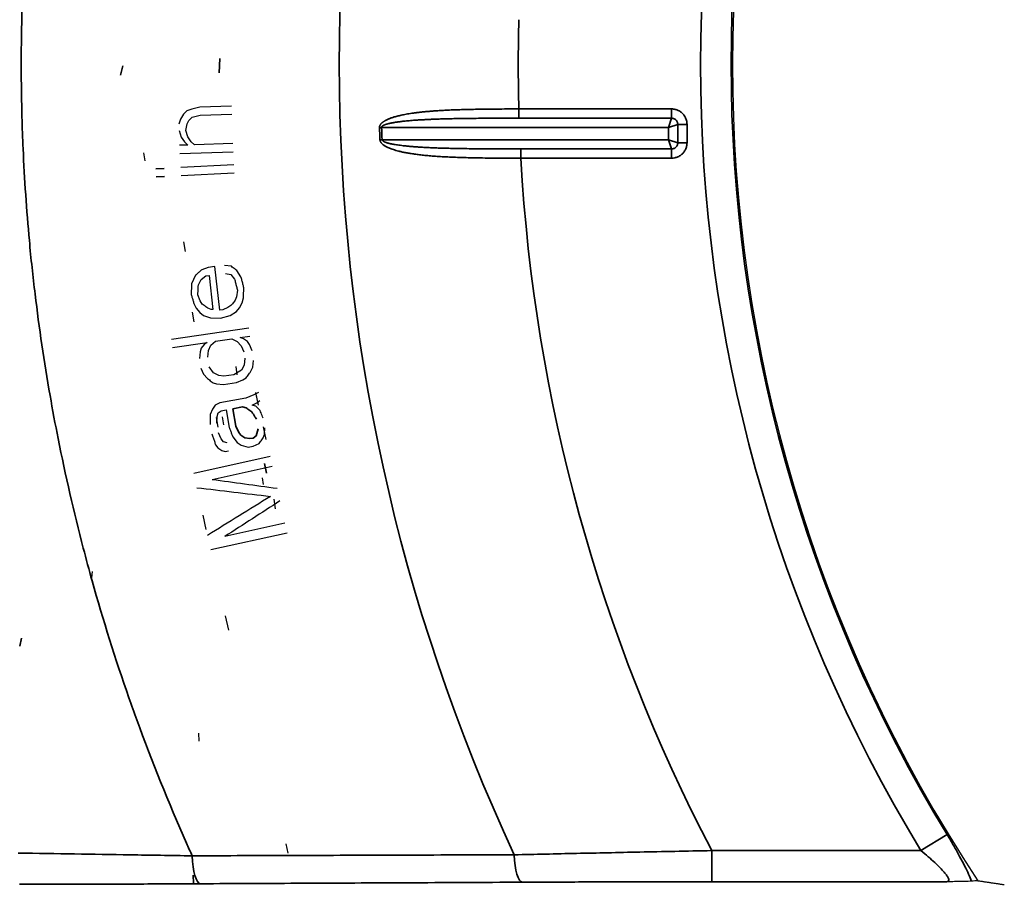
# Model space of a CAD drawing. Header units: millimetres. Extents: x 100 to 2070, y 30 to 1455.
# Tile 57 of 78: x 979 to 1010, y 851 to 879. Entities that reach past the tile are written whole.
import ezdxf

# ---------------------------------------------------------------- set-up
doc = ezdxf.new("R2010")
doc.units = ezdxf.units.MM
doc.header["$LTSCALE"] = 5
for name, color, linetype, lineweight in [('_Sichtbarkanten', 7, 'Continuous', 25), ('Bemaßung (ISO)', 7, 'Continuous', 25), ('Sichtbar schmal (ISO)', 7, 'Continuous', 35)]:
    doc.layers.add(name, color=color, linetype=linetype, lineweight=lineweight)
doc.styles.add('Notiztext (ISO)', font='verdana.ttf')
doc.dimstyles.new('wedi USA', dxfattribs={"dimscale": 5, "dimtxt": 2.5, "dimasz": 4, "dimexe": 2, "dimexo": 0.8, "dimgap": 0.3, "dimtad": 1, "dimdec": 1, "dimrnd": 1e-08, "dimtxsty": 'Notiztext (ISO)', "dimcen": 0.09, "dimclrd": 7, "dimclre": 7, "dimclrt": 256, "dimadec": 0, "dimazin": 2, "dimtfac": 0.6, "dimtmove": 0, "dimatfit": 3, "dimfxl": 1, "dimtolj": 1, "dimlwd": -1, "dimlwe": -1, "dimarcsym": 0})

# ---------------------------------------------------------------- blocks, each defined once
blk = doc.blocks.new('*D106')
at = {"layer": 'Bemaßung (ISO)', "color": 7, "transparency": 16777216}
for p, q in [((699.807, 848.545), (699.807, 726.117)), ((1400.987, 848.528), (1400.987, 726.117)), ((719.807, 736.117), (1380.987, 736.117))]:
    blk.add_line(p, q, dxfattribs=at)
for points in [[(719.807, 739.45), (719.807, 732.784), (699.807, 736.117)], [(1380.987, 739.45), (1380.987, 732.784), (1400.987, 736.117)]]:
    blk.add_solid(points, dxfattribs=at)
at = {"layer": 'Defpoints', "color": 0, "transparency": 16777216}
for p in [(699.807, 852.545), (1400.987, 852.528), (1400.987, 736.117)]:
    blk.add_point(p, dxfattribs=at)
at = {"layer": 'Bemaßung (ISO)', "transparency": 16777216, "insert": (983.2, 753.97), "char_height": 12.5, "attachment_point": 1, "style": 'Notiztext (ISO)'}
blk.add_mtext('\\A1;701,2 [27 5/8]"', dxfattribs=at)

msp = doc.modelspace()

# ---------------------------------------------------------------- linework, layer by layer
at = {"layer": '_Sichtbarkanten'}
for p, q in [((985.648, 876.196), (984.638, 876.163)), ((984.114, 875.937), (984.012, 875.778)), ((984.216, 876.045), (984.114, 875.937)), ((984.374, 876.102), (984.216, 876.045)), ((984.638, 876.163), (984.374, 876.102)), ((984.383, 875.842), (984.647, 875.903)), ((984.647, 875.903), (985.657, 875.936)), ((984.012, 875.778), (983.964, 875.62)), ((984.184, 875.419), (984.23, 875.629)), ((984.23, 875.629), (984.28, 875.734)), ((984.28, 875.734), (984.383, 875.842)), ((983.971, 875.412), (984.031, 875.205)), ((984.244, 875.212), (984.184, 875.419)), ((984.252, 874.952), (983.986, 874.943)), ((984.031, 875.205), (984.142, 875.053)), ((984.142, 875.053), (984.252, 874.952)), ((984.355, 875.059), (984.244, 875.212)), ((984.465, 874.959), (984.355, 875.059)), ((985.688, 874.999), (984.465, 874.959)), ((982.879, 874.444), (982.841, 874.702)), ((983.995, 874.683), (985.696, 874.738)), ((985.72, 874.322), (984.02, 874.233)), ((984.034, 873.973), (985.733, 874.062)), ((984.176, 871.545), (984.12, 871.852)), ((984.898, 871.033), (984.692, 870.957)), ((985.109, 871.057), (984.898, 871.033)), ((985.269, 869.66), (985.109, 871.057)), ((985.643, 871.066), (985.426, 871.094)), ((985.456, 870.835), (985.62, 870.801)), ((985.949, 870.734), (985.82, 870.929)), ((984.499, 870.778), (984.37, 870.501)), ((984.587, 870.474), (984.675, 870.641)), ((984.675, 870.641), (984.822, 870.762)), ((984.822, 870.762), (984.927, 870.775)), ((984.927, 870.775), (985.051, 869.688)), ((985.62, 870.801), (985.744, 870.658)), ((985.838, 870.302), (985.809, 870.089)), ((984.441, 869.88), (984.511, 869.731)), ((984.646, 869.956), (984.57, 870.157)), ((984.711, 869.859), (984.646, 869.956)), ((985.809, 870.089), (985.768, 869.979)), ((985.903, 869.733), (985.991, 869.9)), ((985.991, 869.9), (986.026, 870.061)), ((984.448, 869.287), (984.402, 869.596)), ((984.511, 869.731), (984.635, 869.588)), ((984.635, 869.588), (984.752, 869.496)), ((984.999, 869.682), (984.887, 869.722)), ((985.051, 869.688), (984.999, 869.682)), ((985.374, 869.672), (985.269, 869.66)), ((985.527, 869.742), (985.374, 869.672)), ((985.627, 869.806), (985.527, 869.742)), ((985.609, 869.49), (985.809, 869.617)), ((985.809, 869.617), (985.903, 869.733)), ((984.752, 869.496), (984.975, 869.417)), ((984.975, 869.417), (985.298, 869.402)), ((985.298, 869.402), (985.609, 869.49)), ((986.198, 869.085), (983.725, 868.72)), ((983.763, 868.462), (984.868, 868.625)), ((984.868, 868.625), (984.77, 868.558)), ((984.988, 868.538), (985.131, 868.664)), ((985.131, 868.664), (985.657, 868.742)), ((985.657, 868.742), (985.83, 868.662)), ((985.83, 868.662), (985.958, 868.523)), ((985.92, 868.781), (986.236, 868.827)), ((986.033, 868.745), (985.92, 868.781)), ((986.154, 868.657), (986.033, 868.745)), ((986.221, 868.562), (986.154, 868.657)), ((984.643, 868.329), (984.621, 868.115)), ((984.68, 868.44), (984.643, 868.329)), ((984.77, 868.558), (984.68, 868.44)), ((984.884, 868.154), (984.906, 868.368)), ((984.906, 868.368), (984.988, 868.538)), ((985.958, 868.523), (986.041, 868.325)), ((986.305, 868.364), (986.221, 868.562)), ((986.072, 868.119), (986.05, 867.905)), ((986.328, 867.841), (986.35, 868.054)), ((984.666, 867.806), (984.749, 867.607)), ((985.065, 867.654), (984.929, 867.845)), ((985.967, 867.735), (985.719, 867.593)), ((985.826, 867.593), (985.797, 867.852)), ((986.05, 867.905), (985.967, 867.735)), ((986.246, 867.67), (986.328, 867.841)), ((984.749, 867.607), (984.877, 867.468)), ((985.238, 867.574), (985.065, 867.654)), ((985.404, 867.546), (985.238, 867.574)), ((985.389, 867.281), (985.81, 867.343)), ((985.719, 867.593), (985.404, 867.546)), ((985.81, 867.343), (986.013, 867.426)), ((986.013, 867.426), (986.111, 867.493)), ((985.058, 867.337), (985.171, 867.301)), ((985.171, 867.301), (985.389, 867.281)), ((986.109, 866.846), (985.272, 866.695)), ((986.361, 866.945), (986.109, 866.846)), ((986.509, 867.025), (986.361, 866.945)), ((986.493, 866.718), (986.425, 867.023)), ((986.516, 866.618), (986.448, 866.923)), ((986.46, 866.698), (986.556, 866.769)), ((985.038, 866.493), (984.961, 866.321)), ((985.124, 866.615), (985.038, 866.493)), ((985.272, 866.695), (985.124, 866.615)), ((985.223, 866.368), (985.318, 866.438)), ((985.318, 866.438), (985.475, 866.467)), ((985.475, 866.467), (985.577, 865.903)), ((986.312, 866.619), (986.46, 866.698)), ((986.426, 866.586), (986.312, 866.619)), ((986.559, 866.452), (986.426, 866.586)), ((985.215, 865.913), (985.169, 866.222)), ((985.174, 866.042), (985.189, 866.256)), ((985.189, 866.256), (985.223, 866.368)), ((985.4, 865.985), (985.354, 866.241)), ((986.76, 865.519), (986.67, 865.926)), ((986.698, 865.683), (986.714, 865.897)), ((985.319, 865.539), (985.23, 865.734)), ((985.39, 865.446), (985.319, 865.539)), ((985.685, 865.605), (985.827, 865.419)), ((986.665, 865.571), (986.698, 865.683)), ((985.138, 865.347), (985.209, 865.254)), ((985.209, 865.254), (985.332, 865.17)), ((985.332, 865.17), (985.446, 865.138)), ((985.504, 865.413), (985.39, 865.446)), ((985.446, 865.138), (985.55, 865.157)), ((985.827, 865.419), (985.951, 865.336)), ((985.951, 865.336), (986.178, 865.271)), ((986.178, 865.271), (986.335, 865.3)), ((986.335, 865.3), (986.536, 865.389)), ((986.881, 864.975), (984.441, 864.432)), ((985.028, 864.242), (986.949, 864.67)), ((986.668, 864.08), (986.638, 864.286)), ((987.053, 863.295), (987.007, 863.604)), ((984.839, 862.641), (984.737, 863.098)), ((987.356, 862.839), (985.435, 862.412)), ((984.983, 861.992), (987.424, 862.534)), ((981.19, 861.29), (981.163, 861.086)), ((985.556, 859.414), (985.454, 859.872)), ((984.609, 855.857), (984.6, 856.116)), ((987.456, 852.266), (987.4, 852.572))]:
    msp.add_line(p, q, dxfattribs=at)
msp.add_arc((1049.138, 877.537), 47.457, 146.5611, 213.4389, dxfattribs=at)
for centre, major_axis, ratio, start_param, end_param in [((1550.024, 787.111), (-2082.957, 285.043), 0.000091, 1.29612, 1.297157), ((1610.912, 790.262), (2297.46, -271.398), 0.000125, 4.436272, 4.437336), ((1520.997, 1194.64), (-1965.986, -1219.369), 0.000124, 4.987442, 4.988506), ((1464.515, 1171.691), (1765.918, 1140.835), 0.000092, 1.844436, 1.845473)]:
    msp.add_ellipse(centre, major_axis=major_axis, ratio=ratio, start_param=start_param, end_param=end_param, dxfattribs=at)
for points in [[(984.692, 870.957), (984.671, 870.937), (984.628, 870.898), (984.563, 870.838), (984.52, 870.798), (984.499, 870.778)], [(985.82, 870.929), (985.8, 870.944), (985.761, 870.975), (985.702, 871.02), (985.663, 871.051), (985.643, 871.066)], [(984.37, 870.501), (984.368, 870.466), (984.364, 870.396), (984.358, 870.29), (984.354, 870.22), (984.352, 870.185)], [(985.744, 870.658), (985.754, 870.619), (985.775, 870.539), (985.806, 870.421), (985.827, 870.342), (985.838, 870.302)], [(986.043, 870.378), (986.033, 870.417), (986.012, 870.497), (985.98, 870.615), (985.96, 870.695), (985.949, 870.734)], [(984.352, 870.185), (984.362, 870.151), (984.382, 870.083), (984.411, 869.982), (984.431, 869.914), (984.441, 869.88)], [(984.57, 870.157), (984.571, 870.192), (984.575, 870.263), (984.581, 870.368), (984.585, 870.438), (984.587, 870.474)], [(986.026, 870.061), (986.028, 870.097), (986.032, 870.167), (986.038, 870.272), (986.041, 870.343), (986.043, 870.378)], [(985.768, 869.979), (985.752, 869.96), (985.721, 869.922), (985.674, 869.864), (985.643, 869.825), (985.627, 869.806)], [(984.887, 869.722), (984.867, 869.737), (984.828, 869.767), (984.77, 869.813), (984.73, 869.843), (984.711, 869.859)], [(986.111, 867.493), (986.126, 867.512), (986.156, 867.552), (986.201, 867.611), (986.231, 867.651), (986.246, 867.67)], [(984.877, 867.468), (984.898, 867.454), (984.938, 867.425), (984.998, 867.381), (985.038, 867.352), (985.058, 867.337)], [(986.658, 866.205), (986.647, 866.232), (986.625, 866.287), (986.592, 866.369), (986.57, 866.424), (986.559, 866.452)], [(984.961, 866.321), (984.961, 866.285), (984.962, 866.215), (984.963, 866.109), (984.964, 866.039), (984.964, 866.004)], [(985.577, 865.903), (985.589, 865.87), (985.613, 865.804), (985.649, 865.704), (985.673, 865.638), (985.685, 865.605)], [(985.02, 865.696), (985.033, 865.657), (985.059, 865.58), (985.098, 865.463), (985.125, 865.386), (985.138, 865.347)], [(986.536, 865.389), (986.55, 865.409), (986.579, 865.45), (986.622, 865.51), (986.65, 865.551), (986.665, 865.571)]]:
    msp.add_open_spline(points, degree=3, dxfattribs=at)
for points, knots in [([(1009.334, 851.37), (1009.311, 851.368), (1009.277, 851.367), (1009.231, 851.365), (1009.215, 851.364), (1009.198, 851.364), (1009.179, 851.363), (1009.144, 851.362), (1009.105, 851.361), (1009.06, 851.36), (1009.036, 851.359), (1009.009, 851.359), (1008.982, 851.358), (1008.933, 851.357), (1008.88, 851.356), (1008.823, 851.355), (1008.811, 851.355), (1008.799, 851.355), (1008.787, 851.355), (1008.725, 851.354), (1008.66, 851.353), (1008.591, 851.352), (1008.573, 851.352), (1008.554, 851.351), (1008.535, 851.351)], [0, 0, 0, 0, 0.25, 0.25, 0.25, 0.338128, 0.338128, 0.338128, 0.5, 0.5, 0.5, 0.590036, 0.590036, 0.590036, 0.75, 0.75, 0.75, 0.784174, 0.784174, 0.784174, 0.954671, 0.954671, 0.954671, 1, 1, 1, 1]), ([(1009.537, 851.386), (1009.503, 851.384), (1009.47, 851.381), (1009.436, 851.378), (1009.402, 851.376), (1009.368, 851.373), (1009.334, 851.37)], [0, 0, 0, 0, 0.5, 0.5, 0.5, 0.9999969, 0.9999969, 0.9999969, 0.9999969])]:
    msp.add_open_spline(points, degree=3, knots=knots, dxfattribs=at)
msp.add_rational_spline([(1009.537, 851.386), (1009.963, 851.322), (1010.383, 851.26)], [1.0001792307, 1.00023894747, 1.00023596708], degree=2, dxfattribs=at)
at = {"layer": 'Sichtbar schmal (ISO)'}
for p, q in [((982.165, 877.492), (982.093, 877.189)), ((985.274, 877.727), (985.255, 877.259)), ((999.734, 876.107), (994.845, 876.107)), ((994.845, 876.107), (994.845, 875.811)), ((999.734, 876.107), (999.734, 875.811)), ((999.734, 875.811), (994.845, 875.811)), ((999.734, 875.811), (999.635, 875.515)), ((999.931, 875.614), (999.635, 875.515)), ((1000.227, 875.614), (999.931, 875.614)), ((999.931, 875.024), (999.931, 875.614)), ((1000.227, 875.024), (1000.227, 875.614)), ((990.384, 875.513), (990.451, 875.515)), ((999.635, 875.515), (990.451, 875.515)), ((999.635, 875.122), (999.635, 875.515)), ((990.398, 875.12), (990.465, 875.122)), ((990.465, 875.122), (999.635, 875.122)), ((999.734, 874.827), (999.635, 875.122)), ((999.931, 875.024), (999.635, 875.122)), ((1000.227, 875.024), (999.931, 875.024)), ((994.909, 874.531), (994.909, 874.827)), ((994.909, 874.827), (999.734, 874.827)), ((999.734, 874.531), (999.734, 874.827)), ((994.909, 874.531), (999.734, 874.531)), ((983.489, 874.205), (983.223, 874.191)), ((983.237, 873.931), (983.503, 873.945)), ((985.684, 866.505), (985.998, 866.562)), ((985.787, 865.941), (985.684, 866.505)), ((985.998, 866.562), (986.112, 866.529)), ((985.876, 865.746), (985.787, 865.941)), ((986.504, 865.859), (986.437, 865.635)), ((985.947, 865.653), (985.876, 865.746)), ((986.07, 865.569), (985.947, 865.653)), ((986.237, 865.546), (986.07, 865.569)), ((986.341, 865.565), (986.237, 865.546)), ((986.437, 865.635), (986.341, 865.565)), ((986.762, 864.438), (986.706, 864.745)), ((978.926, 859.154), (978.876, 858.902)), ((1008.554, 852.861), (1007.715, 852.351)), ((1001.019, 852.351), (1007.715, 852.351)), ((1001.019, 851.351), (1001.019, 852.351)), ((984.43, 851.306), (984.417, 851.564)), ((1001.019, 851.351), (1008.535, 851.351))]:
    msp.add_line(p, q, dxfattribs=at)
for radius, start, end in [(60.041, 155.05667, 204.94333), (48.479, 148.6998, 211.3002), (47.498, 148.6998, 211.3002), (54.312, 178.4912, 181.5088), (58.79, 181.97291, 182.35656), (58.723, 181.97291, 182.35656), (54.312, 183.1729, 207.6276)]:
    msp.add_arc((1049.138, 877.537), radius, start, end, dxfattribs=at)
for centre, ratio, start_param, end_param in [((994.957, 852.337), 0.262162, 4.832236, 6.265099), ((984.655, 852.288), 0.268648, 4.815708, 6.265066)]:
    msp.add_ellipse(centre, major_axis=(0.005, -1), ratio=ratio, start_param=start_param, end_param=end_param, dxfattribs=at)
for points, knots in [([(984.388, 852.183), (984.327, 852.319), (984.266, 852.455), (984.206, 852.591), (983.63, 853.888), (983.1, 855.204), (982.616, 856.534), (982.53, 856.772), (982.445, 857.01), (982.361, 857.249), (981.929, 858.485), (981.537, 859.732), (981.185, 860.992), (981.088, 861.34), (980.994, 861.689), (980.903, 862.039), (980.6, 863.2), (980.332, 864.371), (980.097, 865.547), (980.006, 866.007), (979.92, 866.469), (979.839, 866.931), (979.65, 868.006), (979.49, 869.086), (979.36, 870.17), (979.29, 870.742), (979.229, 871.316), (979.176, 871.89), (979.086, 872.869), (979.019, 873.851), (978.976, 874.834), (978.946, 875.517), (978.927, 876.202), (978.92, 876.886), (978.91, 877.763), (978.92, 878.64), (978.948, 879.516), (978.974, 880.308), (979.015, 881.1), (979.071, 881.89), (979.125, 882.655), (979.194, 883.418), (979.276, 884.18), (979.374, 885.075), (979.491, 885.969), (979.628, 886.864), (979.729, 887.517), (979.84, 888.172), (979.963, 888.829), (980.15, 889.831), (980.364, 890.839), (980.607, 891.851), (980.741, 892.411), (980.883, 892.972), (981.035, 893.535), (981.339, 894.661), (981.678, 895.792), (982.051, 896.916), (982.201, 897.367), (982.357, 897.817), (982.517, 898.265), (982.957, 899.494), (983.436, 900.708), (983.954, 901.909), (984.096, 902.237), (984.241, 902.564), (984.388, 902.891)], [0, 0, 0, 0, 0.008623, 0.008623, 0.008623, 0.090909, 0.090909, 0.090909, 0.105629, 0.105629, 0.105629, 0.181818, 0.181818, 0.181818, 0.202874, 0.202874, 0.202874, 0.272727, 0.272727, 0.272727, 0.300046, 0.300046, 0.300046, 0.363636, 0.363636, 0.363636, 0.397236, 0.397236, 0.397236, 0.454545, 0.454545, 0.454545, 0.494391, 0.494391, 0.494391, 0.545455, 0.545455, 0.545455, 0.59165, 0.59165, 0.59165, 0.636364, 0.636364, 0.636364, 0.6889, 0.6889, 0.6889, 0.727273, 0.727273, 0.727273, 0.785788, 0.785788, 0.785788, 0.818182, 0.818182, 0.818182, 0.883039, 0.883039, 0.883039, 0.909091, 0.909091, 0.909091, 0.980481, 0.980481, 0.980481, 1, 1, 1, 1]), ([(994.845, 876.107), (994.718, 876.107), (994.595, 876.107), (994.477, 876.106), (994.359, 876.106), (994.246, 876.105), (994.137, 876.104), (994.028, 876.104), (993.922, 876.103), (993.821, 876.102), (993.72, 876.101), (993.623, 876.099), (993.529, 876.098), (993.435, 876.096), (993.346, 876.094), (993.259, 876.092), (993.173, 876.091), (993.09, 876.088), (993.011, 876.086), (992.932, 876.084), (992.856, 876.081), (992.783, 876.078), (992.71, 876.076), (992.64, 876.073), (992.574, 876.07), (992.507, 876.067), (992.443, 876.063), (992.382, 876.06), (992.321, 876.056), (992.263, 876.053), (992.207, 876.049), (992.152, 876.045), (992.098, 876.041), (992.047, 876.037), (991.996, 876.033), (991.947, 876.029), (991.9, 876.025), (991.853, 876.021), (991.808, 876.016), (991.765, 876.012), (991.722, 876.007), (991.681, 876.003), (991.641, 875.998), (991.602, 875.993), (991.564, 875.989), (991.527, 875.984), (991.491, 875.979), (991.456, 875.974), (991.423, 875.969), (991.389, 875.964), (991.357, 875.959), (991.326, 875.954), (991.295, 875.949), (991.265, 875.944), (991.236, 875.939), (991.208, 875.933), (991.181, 875.928), (991.154, 875.923), (991.128, 875.918), (991.103, 875.912), (991.079, 875.907), (991.055, 875.902), (991.031, 875.896), (991.009, 875.891), (990.987, 875.886), (990.966, 875.88), (990.945, 875.875), (990.925, 875.87), (990.905, 875.864), (990.886, 875.859), (990.867, 875.853), (990.849, 875.848), (990.832, 875.842), (990.814, 875.837), (990.797, 875.832), (990.781, 875.826), (990.766, 875.821), (990.75, 875.815), (990.736, 875.81), (990.721, 875.805), (990.707, 875.799), (990.694, 875.794), (990.681, 875.789), (990.669, 875.783), (990.657, 875.778), (990.645, 875.773), (990.634, 875.768), (990.623, 875.763), (990.612, 875.758), (990.602, 875.753), (990.593, 875.748), (990.583, 875.743), (990.574, 875.738), (990.566, 875.734), (990.557, 875.729), (990.549, 875.724), (990.541, 875.719), (990.534, 875.715), (990.526, 875.71), (990.519, 875.706), (990.512, 875.701), (990.506, 875.696), (990.5, 875.692), (990.493, 875.687), (990.487, 875.683), (990.482, 875.678), (990.476, 875.674), (990.47, 875.669), (990.465, 875.665), (990.46, 875.66), (990.455, 875.656), (990.45, 875.651), (990.446, 875.646), (990.441, 875.642), (990.437, 875.637), (990.432, 875.632), (990.428, 875.627), (990.424, 875.622), (990.42, 875.617), (990.416, 875.611), (990.412, 875.606), (990.408, 875.6), (990.405, 875.594), (990.402, 875.588), (990.398, 875.581), (990.395, 875.574), (990.392, 875.567), (990.39, 875.559), (990.387, 875.551), (990.386, 875.542), (990.384, 875.533), (990.383, 875.524), (990.384, 875.513)], [0, 0, 0, 0, 0.022727, 0.022727, 0.022727, 0.045455, 0.045455, 0.045455, 0.068182, 0.068182, 0.068182, 0.090909, 0.090909, 0.090909, 0.113636, 0.113636, 0.113636, 0.136364, 0.136364, 0.136364, 0.159091, 0.159091, 0.159091, 0.181818, 0.181818, 0.181818, 0.204545, 0.204545, 0.204545, 0.227273, 0.227273, 0.227273, 0.25, 0.25, 0.25, 0.272727, 0.272727, 0.272727, 0.295455, 0.295455, 0.295455, 0.318182, 0.318182, 0.318182, 0.340909, 0.340909, 0.340909, 0.363636, 0.363636, 0.363636, 0.386364, 0.386364, 0.386364, 0.409091, 0.409091, 0.409091, 0.431818, 0.431818, 0.431818, 0.454545, 0.454545, 0.454545, 0.477273, 0.477273, 0.477273, 0.5, 0.5, 0.5, 0.522727, 0.522727, 0.522727, 0.545455, 0.545455, 0.545455, 0.568182, 0.568182, 0.568182, 0.590909, 0.590909, 0.590909, 0.613636, 0.613636, 0.613636, 0.636364, 0.636364, 0.636364, 0.659091, 0.659091, 0.659091, 0.681818, 0.681818, 0.681818, 0.704545, 0.704545, 0.704545, 0.727273, 0.727273, 0.727273, 0.75, 0.75, 0.75, 0.772727, 0.772727, 0.772727, 0.795455, 0.795455, 0.795455, 0.818182, 0.818182, 0.818182, 0.840909, 0.840909, 0.840909, 0.863636, 0.863636, 0.863636, 0.886364, 0.886364, 0.886364, 0.909091, 0.909091, 0.909091, 0.931818, 0.931818, 0.931818, 0.954545, 0.954545, 0.954545, 0.977273, 0.977273, 0.977273, 1, 1, 1, 1]), ([(994.845, 875.811), (994.72, 875.811), (994.599, 875.811), (994.483, 875.811), (994.367, 875.811), (994.255, 875.81), (994.148, 875.81), (994.04, 875.81), (993.936, 875.809), (993.836, 875.809), (993.737, 875.808), (993.641, 875.808), (993.549, 875.807), (993.457, 875.806), (993.368, 875.805), (993.283, 875.804), (993.198, 875.803), (993.117, 875.802), (993.038, 875.801), (992.96, 875.8), (992.885, 875.799), (992.814, 875.797), (992.742, 875.796), (992.673, 875.795), (992.608, 875.793), (992.542, 875.791), (992.479, 875.79), (992.419, 875.788), (992.359, 875.786), (992.302, 875.785), (992.247, 875.783), (992.192, 875.781), (992.139, 875.779), (992.089, 875.777), (992.039, 875.775), (991.99, 875.773), (991.944, 875.771), (991.898, 875.769), (991.854, 875.766), (991.811, 875.764), (991.769, 875.762), (991.728, 875.76), (991.689, 875.757), (991.65, 875.755), (991.613, 875.753), (991.577, 875.75), (991.541, 875.748), (991.507, 875.745), (991.474, 875.743), (991.441, 875.74), (991.409, 875.738), (991.379, 875.735), (991.348, 875.733), (991.319, 875.73), (991.291, 875.728), (991.263, 875.725), (991.236, 875.723), (991.21, 875.72), (991.184, 875.717), (991.159, 875.715), (991.135, 875.712), (991.112, 875.709), (991.089, 875.707), (991.067, 875.704), (991.045, 875.701), (991.024, 875.699), (991.004, 875.696), (990.983, 875.693), (990.964, 875.691), (990.945, 875.688), (990.927, 875.685), (990.909, 875.682), (990.892, 875.68), (990.875, 875.677), (990.858, 875.674), (990.842, 875.672), (990.827, 875.669), (990.812, 875.666), (990.797, 875.664), (990.783, 875.661), (990.77, 875.658), (990.757, 875.656), (990.744, 875.653), (990.731, 875.65), (990.72, 875.648), (990.708, 875.645), (990.697, 875.643), (990.686, 875.64), (990.676, 875.638), (990.666, 875.635), (990.657, 875.633), (990.647, 875.63), (990.638, 875.628), (990.63, 875.625), (990.621, 875.623), (990.613, 875.621), (990.606, 875.618), (990.598, 875.616), (990.591, 875.614), (990.584, 875.611), (990.577, 875.609), (990.571, 875.607), (990.565, 875.605), (990.559, 875.602), (990.553, 875.6), (990.547, 875.598), (990.542, 875.596), (990.536, 875.593), (990.531, 875.591), (990.526, 875.589), (990.521, 875.587), (990.516, 875.584), (990.512, 875.582), (990.507, 875.58), (990.503, 875.577), (990.498, 875.575), (990.494, 875.572), (990.49, 875.57), (990.486, 875.567), (990.482, 875.564), (990.479, 875.562), (990.475, 875.559), (990.472, 875.556), (990.468, 875.553), (990.465, 875.549), (990.462, 875.546), (990.459, 875.542), (990.457, 875.538), (990.454, 875.534), (990.453, 875.53), (990.451, 875.525), (990.45, 875.521), (990.451, 875.515)], [0, 0, 0, 0, 0.022727, 0.022727, 0.022727, 0.045455, 0.045455, 0.045455, 0.068182, 0.068182, 0.068182, 0.090909, 0.090909, 0.090909, 0.113636, 0.113636, 0.113636, 0.136364, 0.136364, 0.136364, 0.159091, 0.159091, 0.159091, 0.181818, 0.181818, 0.181818, 0.204545, 0.204545, 0.204545, 0.227273, 0.227273, 0.227273, 0.25, 0.25, 0.25, 0.272727, 0.272727, 0.272727, 0.295455, 0.295455, 0.295455, 0.318182, 0.318182, 0.318182, 0.340909, 0.340909, 0.340909, 0.363636, 0.363636, 0.363636, 0.386364, 0.386364, 0.386364, 0.409091, 0.409091, 0.409091, 0.431818, 0.431818, 0.431818, 0.454545, 0.454545, 0.454545, 0.477273, 0.477273, 0.477273, 0.5, 0.5, 0.5, 0.522727, 0.522727, 0.522727, 0.545455, 0.545455, 0.545455, 0.568182, 0.568182, 0.568182, 0.590909, 0.590909, 0.590909, 0.613636, 0.613636, 0.613636, 0.636364, 0.636364, 0.636364, 0.659091, 0.659091, 0.659091, 0.681818, 0.681818, 0.681818, 0.704545, 0.704545, 0.704545, 0.727273, 0.727273, 0.727273, 0.75, 0.75, 0.75, 0.772727, 0.772727, 0.772727, 0.795455, 0.795455, 0.795455, 0.818182, 0.818182, 0.818182, 0.840909, 0.840909, 0.840909, 0.863636, 0.863636, 0.863636, 0.886364, 0.886364, 0.886364, 0.909091, 0.909091, 0.909091, 0.931818, 0.931818, 0.931818, 0.954545, 0.954545, 0.954545, 0.977273, 0.977273, 0.977273, 1, 1, 1, 1]), ([(999.931, 875.614), (999.931, 875.627), (999.93, 875.64), (999.927, 875.654), (999.924, 875.668), (999.92, 875.682), (999.913, 875.696), (999.907, 875.71), (999.899, 875.724), (999.889, 875.736), (999.879, 875.749), (999.868, 875.76), (999.857, 875.769), (999.845, 875.778), (999.833, 875.785), (999.82, 875.792), (999.807, 875.798), (999.793, 875.803), (999.778, 875.806), (999.764, 875.81), (999.749, 875.811), (999.734, 875.811)], [0, 0, 0, 0, 0.1428571, 0.1428571, 0.1428571, 0.2857143, 0.2857143, 0.2857143, 0.4285714, 0.4285714, 0.4285714, 0.5714286, 0.5714286, 0.5714286, 0.7142857, 0.7142857, 0.7142857, 0.8571429, 0.8571429, 0.8571429, 0.9999998, 0.9999998, 0.9999998, 0.9999998]), ([(990.398, 875.12), (990.399, 875.113), (990.399, 875.107), (990.401, 875.1), (990.402, 875.094), (990.403, 875.087), (990.406, 875.081), (990.408, 875.074), (990.411, 875.067), (990.414, 875.06), (990.417, 875.054), (990.421, 875.047), (990.425, 875.04), (990.43, 875.033), (990.435, 875.026), (990.44, 875.019), (990.446, 875.012), (990.452, 875.005), (990.458, 874.999), (990.465, 874.992), (990.472, 874.985), (990.48, 874.978), (990.488, 874.971), (990.497, 874.964), (990.506, 874.957), (990.515, 874.95), (990.525, 874.943), (990.535, 874.936), (990.546, 874.929), (990.557, 874.922), (990.569, 874.915), (990.582, 874.908), (990.595, 874.901), (990.609, 874.893), (990.622, 874.886), (990.637, 874.879), (990.653, 874.872), (990.669, 874.864), (990.686, 874.857), (990.704, 874.85), (990.722, 874.842), (990.741, 874.835), (990.762, 874.827), (990.783, 874.82), (990.805, 874.812), (990.828, 874.804), (990.852, 874.797), (990.877, 874.789), (990.904, 874.781), (990.931, 874.774), (990.959, 874.766), (990.99, 874.758), (991.021, 874.75), (991.054, 874.742), (991.089, 874.734), (991.125, 874.726), (991.163, 874.718), (991.203, 874.71), (991.244, 874.702), (991.286, 874.695), (991.331, 874.687), (991.376, 874.679), (991.423, 874.672), (991.472, 874.665), (991.521, 874.658), (991.573, 874.651), (991.626, 874.644), (991.68, 874.638), (991.736, 874.631), (991.794, 874.625), (991.852, 874.619), (991.913, 874.613), (991.976, 874.608), (992.039, 874.602), (992.105, 874.597), (992.174, 874.592), (992.243, 874.587), (992.315, 874.582), (992.391, 874.578), (992.466, 874.573), (992.545, 874.569), (992.627, 874.566), (992.709, 874.562), (992.794, 874.559), (992.882, 874.556), (992.97, 874.552), (993.061, 874.55), (993.155, 874.547), (993.249, 874.545), (993.347, 874.543), (993.449, 874.541), (993.55, 874.539), (993.657, 874.538), (993.768, 874.536), (993.879, 874.535), (993.995, 874.534), (994.117, 874.533), (994.238, 874.532), (994.365, 874.532), (994.497, 874.531), (994.629, 874.531), (994.766, 874.531), (994.909, 874.531)], [0, 0, 0, 0, 0.029412, 0.029412, 0.029412, 0.058824, 0.058824, 0.058824, 0.088235, 0.088235, 0.088235, 0.117647, 0.117647, 0.117647, 0.147059, 0.147059, 0.147059, 0.176471, 0.176471, 0.176471, 0.205882, 0.205882, 0.205882, 0.235294, 0.235294, 0.235294, 0.264706, 0.264706, 0.264706, 0.294118, 0.294118, 0.294118, 0.323529, 0.323529, 0.323529, 0.352941, 0.352941, 0.352941, 0.382353, 0.382353, 0.382353, 0.411765, 0.411765, 0.411765, 0.441176, 0.441176, 0.441176, 0.470588, 0.470588, 0.470588, 0.5, 0.5, 0.5, 0.529412, 0.529412, 0.529412, 0.558824, 0.558824, 0.558824, 0.588235, 0.588235, 0.588235, 0.617647, 0.617647, 0.617647, 0.647059, 0.647059, 0.647059, 0.676471, 0.676471, 0.676471, 0.705882, 0.705882, 0.705882, 0.735294, 0.735294, 0.735294, 0.764706, 0.764706, 0.764706, 0.794118, 0.794118, 0.794118, 0.823529, 0.823529, 0.823529, 0.852941, 0.852941, 0.852941, 0.882353, 0.882353, 0.882353, 0.911765, 0.911765, 0.911765, 0.941176, 0.941176, 0.941176, 0.970588, 0.970588, 0.970588, 1, 1, 1, 1]), ([(990.465, 875.122), (990.466, 875.119), (990.466, 875.116), (990.468, 875.113), (990.469, 875.11), (990.47, 875.106), (990.473, 875.103), (990.475, 875.1), (990.477, 875.096), (990.481, 875.093), (990.484, 875.089), (990.488, 875.086), (990.492, 875.083), (990.496, 875.079), (990.501, 875.076), (990.507, 875.072), (990.512, 875.069), (990.518, 875.065), (990.525, 875.062), (990.531, 875.058), (990.538, 875.055), (990.546, 875.052), (990.554, 875.048), (990.562, 875.045), (990.571, 875.041), (990.58, 875.038), (990.59, 875.034), (990.601, 875.031), (990.611, 875.027), (990.622, 875.024), (990.634, 875.02), (990.646, 875.017), (990.659, 875.013), (990.673, 875.009), (990.686, 875.006), (990.701, 875.002), (990.717, 874.999), (990.732, 874.995), (990.749, 874.991), (990.767, 874.988), (990.784, 874.984), (990.803, 874.98), (990.824, 874.976), (990.844, 874.973), (990.866, 874.969), (990.889, 874.965), (990.912, 874.961), (990.937, 874.957), (990.963, 874.953), (990.99, 874.949), (991.018, 874.945), (991.049, 874.942), (991.079, 874.938), (991.111, 874.934), (991.146, 874.93), (991.181, 874.926), (991.219, 874.922), (991.259, 874.918), (991.298, 874.914), (991.341, 874.91), (991.385, 874.906), (991.429, 874.902), (991.475, 874.899), (991.524, 874.895), (991.572, 874.891), (991.622, 874.888), (991.675, 874.885), (991.728, 874.881), (991.783, 874.878), (991.84, 874.875), (991.898, 874.872), (991.958, 874.869), (992.02, 874.866), (992.082, 874.863), (992.147, 874.861), (992.215, 874.858), (992.283, 874.856), (992.354, 874.853), (992.428, 874.851), (992.503, 874.849), (992.581, 874.847), (992.661, 874.845), (992.742, 874.843), (992.826, 874.841), (992.913, 874.84), (992.999, 874.838), (993.089, 874.837), (993.181, 874.836), (993.274, 874.834), (993.37, 874.833), (993.47, 874.832), (993.571, 874.831), (993.675, 874.831), (993.785, 874.83), (993.894, 874.829), (994.009, 874.829), (994.129, 874.828), (994.248, 874.828), (994.373, 874.827), (994.503, 874.827), (994.633, 874.827), (994.769, 874.827), (994.909, 874.827)], [0, 0, 0, 0, 0.029412, 0.029412, 0.029412, 0.058824, 0.058824, 0.058824, 0.088235, 0.088235, 0.088235, 0.117647, 0.117647, 0.117647, 0.147059, 0.147059, 0.147059, 0.176471, 0.176471, 0.176471, 0.205882, 0.205882, 0.205882, 0.235294, 0.235294, 0.235294, 0.264706, 0.264706, 0.264706, 0.294118, 0.294118, 0.294118, 0.323529, 0.323529, 0.323529, 0.352941, 0.352941, 0.352941, 0.382353, 0.382353, 0.382353, 0.411765, 0.411765, 0.411765, 0.441176, 0.441176, 0.441176, 0.470588, 0.470588, 0.470588, 0.5, 0.5, 0.5, 0.529412, 0.529412, 0.529412, 0.558824, 0.558824, 0.558824, 0.588235, 0.588235, 0.588235, 0.617647, 0.617647, 0.617647, 0.647059, 0.647059, 0.647059, 0.676471, 0.676471, 0.676471, 0.705882, 0.705882, 0.705882, 0.735294, 0.735294, 0.735294, 0.764706, 0.764706, 0.764706, 0.794118, 0.794118, 0.794118, 0.823529, 0.823529, 0.823529, 0.852941, 0.852941, 0.852941, 0.882353, 0.882353, 0.882353, 0.911765, 0.911765, 0.911765, 0.941176, 0.941176, 0.941176, 0.970588, 0.970588, 0.970588, 1, 1, 1, 1]), ([(999.734, 874.827), (999.746, 874.827), (999.76, 874.828), (999.774, 874.83), (999.787, 874.833), (999.802, 874.838), (999.816, 874.844), (999.83, 874.85), (999.844, 874.859), (999.856, 874.869), (999.868, 874.878), (999.879, 874.889), (999.888, 874.901), (999.897, 874.912), (999.905, 874.924), (999.911, 874.937), (999.918, 874.951), (999.923, 874.965), (999.926, 874.979), (999.929, 874.994), (999.931, 875.009), (999.931, 875.024)], [0, 0, 0, 0, 0.1428571, 0.1428571, 0.1428571, 0.2857143, 0.2857143, 0.2857143, 0.4285714, 0.4285714, 0.4285714, 0.5714286, 0.5714286, 0.5714286, 0.7142857, 0.7142857, 0.7142857, 0.8571429, 0.8571429, 0.8571429, 1, 1, 1, 1]), ([(978.823, 852.272), (979.426, 852.262), (980.035, 852.252), (980.626, 852.242), (981.218, 852.233), (981.792, 852.224), (982.413, 852.214), (983.034, 852.204), (983.701, 852.194), (984.388, 852.183)], [0, 0, 0, 0, 0.3333333, 0.3333333, 0.3333333, 0.6666667, 0.6666667, 0.6666667, 1, 1, 1, 1]), ([(984.388, 852.183), (985.485, 852.187), (986.596, 852.191), (987.689, 852.194), (988.782, 852.198), (989.855, 852.202), (991.012, 852.205), (992.17, 852.209), (993.41, 852.213), (994.698, 852.216)], [0, 0, 0, 0, 0.333333, 0.333333, 0.333333, 0.666667, 0.666667, 0.666667, 1, 1, 1, 1]), ([(994.698, 852.216), (995.357, 852.231), (996.033, 852.246), (996.695, 852.26), (997.358, 852.274), (998.007, 852.288), (998.719, 852.303), (999.432, 852.318), (1000.209, 852.334), (1001.019, 852.351)], [0, 0, 0, 0, 0.333333, 0.333333, 0.333333, 0.666667, 0.666667, 0.666667, 1, 1, 1, 1]), ([(1008.535, 851.351), (1008.559, 851.352), (1008.576, 851.357), (1008.588, 851.366), (1008.6, 851.374), (1008.606, 851.386), (1008.608, 851.402), (1008.609, 851.418), (1008.605, 851.438), (1008.595, 851.461), (1008.585, 851.485), (1008.569, 851.513), (1008.547, 851.547), (1008.524, 851.58), (1008.494, 851.618), (1008.458, 851.661), (1008.421, 851.703), (1008.377, 851.751), (1008.327, 851.802), (1008.277, 851.853), (1008.22, 851.908), (1008.157, 851.967), (1008.094, 852.026), (1008.025, 852.088), (1007.951, 852.152), (1007.877, 852.216), (1007.798, 852.283), (1007.715, 852.351)], [0, 0, 0, 0, 0.111111, 0.111111, 0.111111, 0.222222, 0.222222, 0.222222, 0.333333, 0.333333, 0.333333, 0.444444, 0.444444, 0.444444, 0.555556, 0.555556, 0.555556, 0.666667, 0.666667, 0.666667, 0.777778, 0.777778, 0.777778, 0.888889, 0.888889, 0.888889, 1, 1, 1, 1]), ([(978.858, 851.272), (979.488, 851.272), (980.122, 851.273), (980.738, 851.275), (981.354, 851.276), (981.952, 851.277), (982.598, 851.279), (983.245, 851.282), (983.939, 851.284), (984.655, 851.288)], [0, 0, 0, 0, 0.3333333, 0.3333333, 0.3333333, 0.6666667, 0.6666667, 0.6666667, 1, 1, 1, 1]), ([(984.655, 851.288), (985.751, 851.293), (986.862, 851.299), (987.954, 851.304), (989.046, 851.309), (990.119, 851.314), (991.275, 851.32), (992.431, 851.325), (993.67, 851.331), (994.957, 851.337)], [0, 0, 0, 0, 0.333333, 0.333333, 0.333333, 0.666667, 0.666667, 0.666667, 1, 1, 1, 1]), ([(994.957, 851.337), (995.591, 851.34), (996.237, 851.343), (996.871, 851.345), (997.506, 851.347), (998.128, 851.348), (998.812, 851.349), (999.495, 851.351), (1000.239, 851.351), (1001.019, 851.351)], [0, 0, 0, 0, 0.333333, 0.333333, 0.333333, 0.666667, 0.666667, 0.666667, 1, 1, 1, 1])]:
    msp.add_open_spline(points, degree=3, knots=knots, dxfattribs=at)
for points in [[(1000.227, 875.614), (1000.227, 875.646), (1000.22, 875.712), (1000.187, 875.819), (1000.124, 875.923), (1000.042, 876.004), (999.951, 876.061), (999.845, 876.099), (999.772, 876.107), (999.734, 876.107)], [(999.734, 874.531), (999.766, 874.531), (999.832, 874.537), (999.938, 874.57), (1000.043, 874.633), (1000.123, 874.715), (1000.18, 874.806), (1000.218, 874.912), (1000.227, 874.986), (1000.227, 875.024)], [(986.112, 866.529), (986.133, 866.516), (986.174, 866.488), (986.236, 866.446), (986.277, 866.418), (986.297, 866.404)], [(986.297, 866.404), (986.314, 866.378), (986.348, 866.325), (986.398, 866.246), (986.432, 866.193), (986.448, 866.167)], [(1009.334, 851.37), (1009.309, 851.438), (1009.247, 851.587), (1009.119, 851.855), (1008.959, 852.161), (1008.77, 852.499), (1008.629, 852.738), (1008.554, 852.861)]]:
    msp.add_open_spline(points, degree=3, dxfattribs=at)

# ---------------------------------------------------------------- dimensions: what is measured, and where the dimension line sits
at = {"layer": 'Bemaßung (ISO)', "color": 7}
dim = msp.add_linear_dim(base=(1400.987, 736.117), p1=(699.807, 852.545), p2=(1400.987, 852.528), angle=180, text='<>"', dimstyle='wedi USA', override={"dimgap": 0.3, "dimdec": 1, "dimtol": 0, "dimlim": 0, "dimtp": 0, "dimtm": 0, "dimtdec": 2, "dimtofl": 0, "dimatfit": 1}, dxfattribs=at)
dim.commit()
dim.dimension.update_dxf_attribs({"geometry": '*D106', "text_midpoint": (1050.397, 736.117), "dimtype": 160})

doc.saveas('drawing.dxf')
